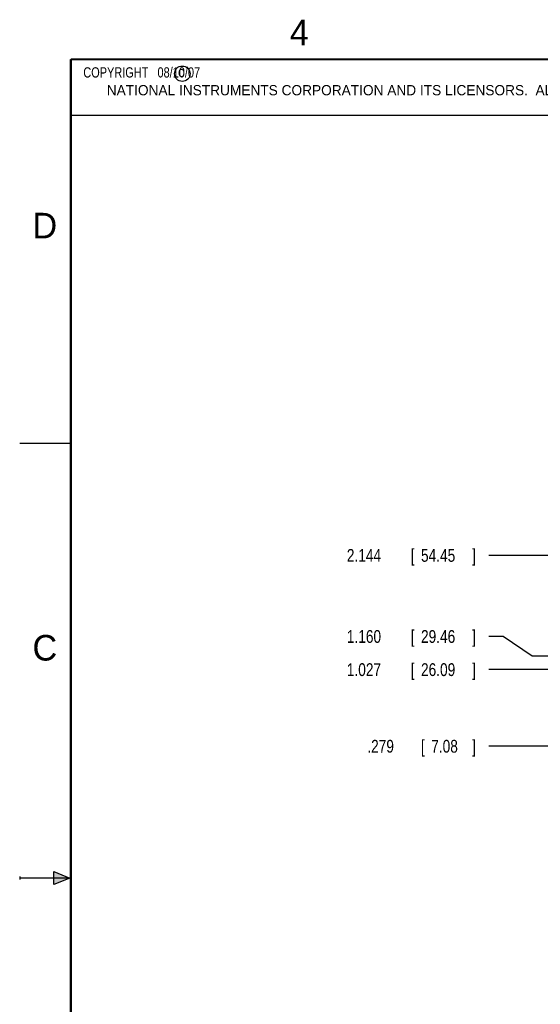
# Model space of a CAD drawing. Header units: inches. Extents: x 0 to 22, y 0 to 17.
# Tile 12 of 41: x 0 to 5.1, y 7.3 to 16.9. Entities that reach past the tile are written whole.
import ezdxf

# ---------------------------------------------------------------- set-up
doc = ezdxf.new("R2010")
doc.units = ezdxf.units.IN
doc.header["$LTSCALE"] = 1.21
doc.header["$MEASUREMENT"] = 0
doc.layers.get('0').update_dxf_attribs({"linetype": 'CONTINUOUS'})
doc.layers.add('DIMENSIONS', color=7, linetype='CONTINUOUS')
doc.styles.get("Standard").update_dxf_attribs({"font": 'txt', "width": 0.8})
doc.dimstyles.new('DIMSTYLE_2', dxfattribs={"dimtxt": 0.125, "dimasz": 0.18, "dimexe": 0.18, "dimexo": 0.0625, "dimgap": 0.09, "dimtad": 0, "dimtih": 1, "dimtoh": 1, "dimdec": 3, "dimzin": 4, "dimdsep": 46, "dimtxsty": 'STANDARD', "dimblk": '_FILLED', "dimblk1": '_FILLED', "dimblk2": '_FILLED', "dimcen": 0.09, "dimadec": 0, "dimazin": 0, "dimtp": 0.01, "dimtm": 0.01, "dimtfac": 1, "dimtdec": 3, "dimtofl": 0, "dimtmove": 0, "dimatfit": 3, "dimldrblk": '_FILLED', "dimfxl": 1, "dimtolj": 1, "dimtzin": 4, "dimarcsym": 0})

# ---------------------------------------------------------------- blocks, each defined once
blk = doc.blocks.new('*D25')
at = {"layer": 'DIMENSIONS', "color": 2, "linetype": 'CONTINUOUS'}
blk.add_line((5.3504, 9.7875), (4.5849, 9.7875), dxfattribs=at)
at = {"layer": 'DIMENSIONS', "color": 2, "linetype": 'CONTINUOUS', "width": 0.8}
for s, p in [('.279', (3.3974, 9.725)), ('[', (3.9224, 9.725)), ('7.08', (4.0224, 9.725)), (']', (4.4224, 9.725))]:
    blk.add_text(s, height=0.125, dxfattribs=at).set_placement(p)
blk = doc.blocks.new('_FILLED')
at = {"color": 0, "linetype": 'BYBLOCK'}
blk.add_solid([(0, 0), (-1, 0.174), (-1, -0.174)], dxfattribs=at)
blk = doc.blocks.new('*D26')
at = {"layer": 'DIMENSIONS', "color": 2, "linetype": 'CONTINUOUS'}
blk.add_line((5.528, 10.5362), (4.5849, 10.5362), dxfattribs=at)
at = {"layer": 'DIMENSIONS', "color": 2, "linetype": 'CONTINUOUS', "width": 0.8}
for s, p in [('1.027', (3.1974, 10.4737)), ('[', (3.8224, 10.4737)), ('26.09', (3.9224, 10.4737)), (']', (4.4224, 10.4737))]:
    blk.add_text(s, height=0.125, dxfattribs=at).set_placement(p)
blk = doc.blocks.new('*D27')
at = {"layer": 'DIMENSIONS', "color": 2, "linetype": 'CONTINUOUS'}
for p, q in [((4.7248, 10.8601), (4.5849, 10.8601)), ((5.0094, 10.6686), (4.7248, 10.8601)), ((5.6979, 10.6686), (5.0094, 10.6686))]:
    blk.add_line(p, q, dxfattribs=at)
at = {"layer": 'DIMENSIONS', "color": 2, "linetype": 'CONTINUOUS', "width": 0.8}
for s, p in [('1.160', (3.1974, 10.7976)), ('[', (3.8224, 10.7976)), ('29.46', (3.9224, 10.7976)), (']', (4.4224, 10.7976))]:
    blk.add_text(s, height=0.125, dxfattribs=at).set_placement(p)
blk = doc.blocks.new('*D28')
at = {"layer": 'DIMENSIONS', "color": 2, "linetype": 'CONTINUOUS'}
blk.add_line((5.6979, 11.6524), (4.5849, 11.6524), dxfattribs=at)
at = {"layer": 'DIMENSIONS', "color": 2, "linetype": 'CONTINUOUS', "width": 0.8}
for s, p in [('2.144', (3.1974, 11.5899)), ('[', (3.8224, 11.5899)), ('54.45', (3.9224, 11.5899)), (']', (4.4224, 11.5899))]:
    blk.add_text(s, height=0.125, dxfattribs=at).set_placement(p)

msp = doc.modelspace()

# ---------------------------------------------------------------- hatches: boundary and pattern name
at = {"linetype": 'CONTINUOUS'}
msp.add_hatch(color=2, dxfattribs=at).paths.add_polyline_path([(0.3337, 8.5625), (0.49, 8.5), (0.3337, 8.4375)])

# ---------------------------------------------------------------- linework, layer by layer
at = {"color": 2, "linetype": 'CONTINUOUS'}
for p, q in [((0.4999, 16.5), (9.1249, 16.5)), ((0.4999, 16.5), (0.4999, 15.9531)), ((0.4999, 15.9531), (9.1249, 15.9531)), ((0, 12.75), (0.5, 12.75)), ((0, 8.515), (0, 8.485)), ((0.49, 8.5), (0, 8.5)), ((0.3337, 8.4375), (0.3337, 8.5625)), ((0.3337, 8.5625), (0.49, 8.5)), ((0.49, 8.5), (0.3337, 8.4375))]:
    msp.add_line(p, q, dxfattribs=at)
at = {"color": 7, "linetype": 'CONTINUOUS', "const_width": 0.02}
for points in [[(0.5, 16.5), (0.5, 0.5)], [(21.5, 16.5), (0.5, 16.5)]]:
    msp.add_lwpolyline(points, dxfattribs=at)
at = {"color": 2, "linetype": 'CONTINUOUS'}
msp.add_circle((1.5893, 16.359), 0.0754, dxfattribs=at)

# ---------------------------------------------------------------- texts
for s, height, p in [('4', 0.25, (2.64, 16.6369)), ('c', 0.1, (1.5463, 16.328)), ('NATIONAL INSTRUMENTS CORPORATION AND ITS LICENSORS.  ALL RIGHTS RESERVED.', 0.1, (0.851, 16.1482)), ('D', 0.25, (0.125, 14.75)), ('C', 0.25, (0.125, 10.625))]:
    msp.add_text(s, height=height, dxfattribs=at).set_placement(p)
at = {"color": 2, "linetype": 'CONTINUOUS', "insert": (0.5624, 16.4219), "char_height": 0.1, "width": 1.76, "attachment_point": 1}
msp.add_mtext('  COPYRIGHT   08/10/07', dxfattribs=at)

# ---------------------------------------------------------------- dimensions: what is measured, and where the dimension line sits
at = {"layer": 'DIMENSIONS', "color": 2, "linetype": 'CONTINUOUS'}
for feature_location, offset, origin, picture, middle in [((5.69788, 11.65244), (-1.113, 0), (5.76038, 9.50887), '*D28', (3.85988, 11.65244)), ((5.6979, 10.6686), (-1.113, 0.1916), (5.7604, 9.5089), '*D27', (3.8599, 10.8601)), ((5.528, 10.5362), (-0.9431, 0), (5.5905, 9.5089), '*D26', (3.8599, 10.5362)), ((5.3504, 9.7875), (-0.7655, 0), (5.4129, 9.5089), '*D25', (3.9599, 9.7875))]:
    dim = msp.add_ordinate_dim(feature_location=feature_location, offset=offset, dtype=0, origin=origin, dimstyle='DIMSTYLE_2', dxfattribs=at)
    dim.commit()
    dim.dimension.update_dxf_attribs({"geometry": picture, "text_midpoint": middle})

doc.saveas('drawing.dxf')
